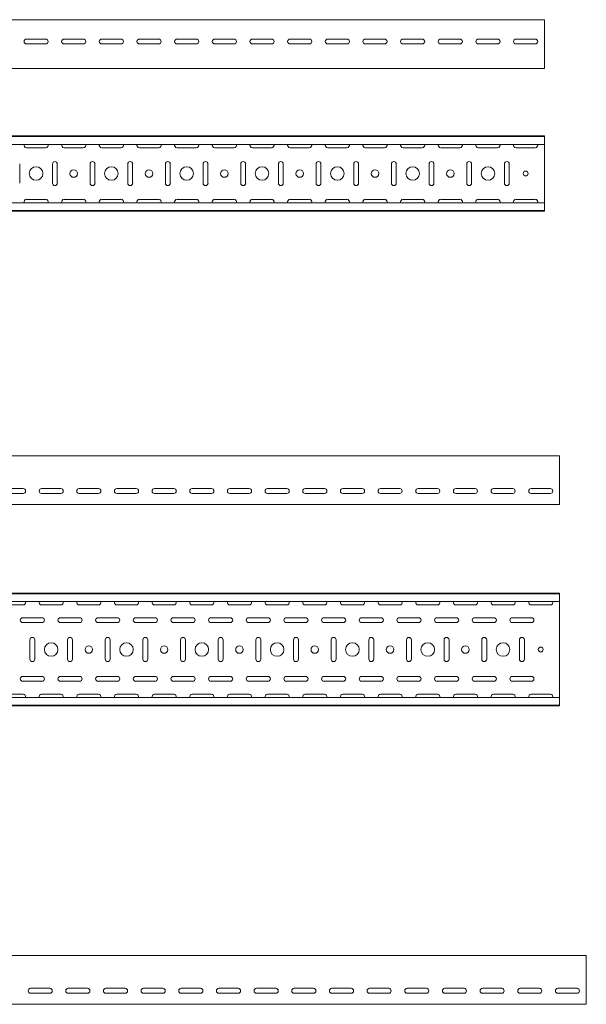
# Model space of a CAD drawing. Header units: millimetres. Extents: x -792 to 3872, y -6969 to -452.
# Tile 20 of 20: x 3116 to 3868, y -1761 to -452. Entities that reach past the tile are written whole.
import ezdxf

# ---------------------------------------------------------------- set-up
doc = ezdxf.new("R2010")
doc.units = ezdxf.units.MM

msp = doc.modelspace()

# ---------------------------------------------------------------- linework, layer by layer
at = {"color": 7, "linetype": 'Continuous', "lineweight": 15}
for p, q in [((3812.4, -452.4), (812.4, -452.4)), ((3812.4, -459), (3812.4, -452.4)), ((3812.4, -461.4), (3812.4, -459)), ((3812.4, -465), (3812.4, -461.4)), ((3812.4, -466.7), (3812.4, -465)), ((3812.4, -514.4), (3812.4, -466.7)), ((3124.6, -478.1), (3150.1, -478.1)), ((3174.6, -478.1), (3200.1, -478.1)), ((3224.6, -478.1), (3250.1, -478.1)), ((3274.6, -478.1), (3300.1, -478.1)), ((3324.6, -478.1), (3350.1, -478.1)), ((3374.6, -478.1), (3400.1, -478.1)), ((3424.6, -478.1), (3450.1, -478.1)), ((3474.6, -478.1), (3500.1, -478.1)), ((3524.6, -478.1), (3550.1, -478.1)), ((3574.6, -478.1), (3600.1, -478.1)), ((3624.6, -478.1), (3650.1, -478.1)), ((3674.6, -478.1), (3700.1, -478.1)), ((3724.6, -478.1), (3750.1, -478.1)), ((3774.6, -478.1), (3800.1, -478.1)), ((3150.1, -484.6), (3124.6, -484.6)), ((3200.1, -484.6), (3174.6, -484.6)), ((3250.1, -484.6), (3224.6, -484.6)), ((3300.1, -484.6), (3274.6, -484.6)), ((3350.1, -484.6), (3324.6, -484.6)), ((3400.1, -484.6), (3374.6, -484.6)), ((3450.1, -484.6), (3424.6, -484.6)), ((3500.1, -484.6), (3474.6, -484.6)), ((3550.1, -484.6), (3524.6, -484.6)), ((3600.1, -484.6), (3574.6, -484.6)), ((3650.1, -484.6), (3624.6, -484.6)), ((3700.1, -484.6), (3674.6, -484.6)), ((3750.1, -484.6), (3724.6, -484.6)), ((3800.1, -484.6), (3774.6, -484.6)), ((3812.4, -517.4), (812.4, -517.4)), ((3812.4, -517.4), (3812.4, -514.4)), ((3812.4, -606.8), (812.4, -606.8)), ((3812.4, -607.8), (812.4, -607.8)), ((3812.4, -607.8), (3812.4, -606.8)), ((3812.4, -616.3), (3812.4, -607.8)), ((3812.4, -618), (812.4, -618)), ((3124.6, -622.6), (3150.1, -622.6)), ((3174.6, -622.6), (3200.1, -622.6)), ((3224.6, -622.6), (3250.1, -622.6)), ((3274.6, -622.6), (3300.1, -622.6)), ((3324.6, -622.6), (3350.1, -622.6)), ((3374.6, -622.6), (3400.1, -622.6)), ((3424.6, -622.6), (3450.1, -622.6)), ((3474.6, -622.6), (3500.1, -622.6)), ((3524.6, -622.6), (3550.1, -622.6)), ((3574.6, -622.6), (3600.1, -622.6)), ((3624.6, -622.6), (3650.1, -622.6)), ((3674.6, -622.6), (3700.1, -622.6)), ((3724.6, -622.6), (3750.1, -622.6)), ((3774.6, -622.6), (3800.1, -622.6)), ((3812.4, -618), (3812.4, -616.3)), ((3812.4, -618), (3812.4, -695.6)), ((3115.6, -669.6), (3115.6, -644.1)), ((3159.1, -644.1), (3159.1, -669.6)), ((3165.6, -669.6), (3165.6, -644.1)), ((3209.1, -644.1), (3209.1, -669.6)), ((3215.6, -669.6), (3215.6, -644.1)), ((3259.1, -644.1), (3259.1, -669.6)), ((3265.6, -669.6), (3265.6, -644.1)), ((3309.1, -644.1), (3309.1, -669.6)), ((3315.6, -669.6), (3315.6, -644.1)), ((3359.1, -644.1), (3359.1, -669.6)), ((3365.6, -669.6), (3365.6, -644.1)), ((3409.1, -644.1), (3409.1, -669.6)), ((3415.6, -669.6), (3415.6, -644.1)), ((3459.1, -644.1), (3459.1, -669.6)), ((3465.6, -669.6), (3465.6, -644.1)), ((3509.1, -644.1), (3509.1, -669.6)), ((3515.6, -669.6), (3515.6, -644.1)), ((3559.1, -644.1), (3559.1, -669.6)), ((3565.6, -669.6), (3565.6, -644.1)), ((3609.1, -644.1), (3609.1, -669.6)), ((3615.6, -669.6), (3615.6, -644.1)), ((3659.1, -644.1), (3659.1, -669.6)), ((3665.6, -669.6), (3665.6, -644.1)), ((3709.1, -644.1), (3709.1, -669.6)), ((3715.6, -669.6), (3715.6, -644.1)), ((3759.1, -644.1), (3759.1, -669.6)), ((3765.6, -669.6), (3765.6, -644.1)), ((3150.1, -691.1), (3124.6, -691.1)), ((3200.1, -691.1), (3174.6, -691.1)), ((3250.1, -691.1), (3224.6, -691.1)), ((3300.1, -691.1), (3274.6, -691.1)), ((3350.1, -691.1), (3324.6, -691.1)), ((3400.1, -691.1), (3374.6, -691.1)), ((3450.1, -691.1), (3424.6, -691.1)), ((3500.1, -691.1), (3474.6, -691.1)), ((3550.1, -691.1), (3524.6, -691.1)), ((3600.1, -691.1), (3574.6, -691.1)), ((3650.1, -691.1), (3624.6, -691.1)), ((3700.1, -691.1), (3674.6, -691.1)), ((3750.1, -691.1), (3724.6, -691.1)), ((3800.1, -691.1), (3774.6, -691.1)), ((3812.4, -695.6), (812.4, -695.6)), ((812.4, -705.8), (3812.4, -705.8)), ((3812.4, -697.4), (3812.4, -695.6)), ((3812.4, -705.8), (3812.4, -697.4)), ((3812.4, -706.8), (3812.4, -705.8)), ((3812.4, -706.8), (812.4, -706.8)), ((3832.4, -1031.7), (832.4, -1031.7)), ((3832.4, -1038.3), (3832.4, -1031.7)), ((3832.4, -1040.7), (3832.4, -1038.3)), ((3832.4, -1044.2), (3832.4, -1040.7)), ((3832.4, -1046), (3832.4, -1044.2)), ((3832.4, -1093.7), (3832.4, -1046)), ((3094.7, -1075.4), (3120.2, -1075.4)), ((3120.2, -1081.9), (3094.7, -1081.9)), ((3144.7, -1075.4), (3170.2, -1075.4)), ((3170.2, -1081.9), (3144.7, -1081.9)), ((3194.7, -1075.4), (3220.2, -1075.4)), ((3220.2, -1081.9), (3194.7, -1081.9)), ((3244.7, -1075.4), (3270.2, -1075.4)), ((3270.2, -1081.9), (3244.7, -1081.9)), ((3294.7, -1075.4), (3320.2, -1075.4)), ((3320.2, -1081.9), (3294.7, -1081.9)), ((3344.7, -1075.4), (3370.2, -1075.4)), ((3370.2, -1081.9), (3344.7, -1081.9)), ((3394.7, -1075.4), (3420.2, -1075.4)), ((3420.2, -1081.9), (3394.7, -1081.9)), ((3444.7, -1075.4), (3470.2, -1075.4)), ((3470.2, -1081.9), (3444.7, -1081.9)), ((3494.7, -1075.4), (3520.2, -1075.4)), ((3520.2, -1081.9), (3494.7, -1081.9)), ((3544.7, -1075.4), (3570.2, -1075.4)), ((3570.2, -1081.9), (3544.7, -1081.9)), ((3594.7, -1075.4), (3620.2, -1075.4)), ((3620.2, -1081.9), (3594.7, -1081.9)), ((3644.7, -1075.4), (3670.2, -1075.4)), ((3670.2, -1081.9), (3644.7, -1081.9)), ((3694.7, -1075.4), (3720.2, -1075.4)), ((3720.2, -1081.9), (3694.7, -1081.9)), ((3744.7, -1075.4), (3770.2, -1075.4)), ((3770.2, -1081.9), (3744.7, -1081.9)), ((3794.7, -1075.4), (3820.2, -1075.4)), ((3820.2, -1081.9), (3794.7, -1081.9)), ((3832.4, -1096.7), (832.4, -1096.7)), ((3832.4, -1096.7), (3832.4, -1093.7)), ((3832.4, -1214.3), (832.4, -1214.3)), ((3832.4, -1215.3), (832.4, -1215.3)), ((3832.4, -1215.3), (3832.4, -1214.3)), ((3832.4, -1223.7), (3832.4, -1215.3)), ((3832.4, -1225.5), (832.4, -1225.5)), ((3832.4, -1225.5), (3832.4, -1223.7)), ((3832.4, -1225.5), (3832.4, -1353.1)), ((3094.7, -1230), (3120.2, -1230)), ((3144.7, -1230), (3170.2, -1230)), ((3194.7, -1230), (3220.2, -1230)), ((3244.7, -1230), (3270.2, -1230)), ((3294.7, -1230), (3320.2, -1230)), ((3344.7, -1230), (3370.2, -1230)), ((3394.7, -1230), (3420.2, -1230)), ((3444.7, -1230), (3470.2, -1230)), ((3494.7, -1230), (3520.2, -1230)), ((3544.7, -1230), (3570.2, -1230)), ((3594.7, -1230), (3620.2, -1230)), ((3644.7, -1230), (3670.2, -1230)), ((3694.7, -1230), (3720.2, -1230)), ((3744.7, -1230), (3770.2, -1230)), ((3794.7, -1230), (3820.2, -1230)), ((3145.2, -1247), (3119.7, -1247)), ((3119.7, -1253.5), (3145.2, -1253.5)), ((3195.2, -1247), (3169.7, -1247)), ((3169.7, -1253.5), (3195.2, -1253.5)), ((3245.2, -1247), (3219.7, -1247)), ((3219.7, -1253.5), (3245.2, -1253.5)), ((3295.2, -1247), (3269.7, -1247)), ((3269.7, -1253.5), (3295.2, -1253.5)), ((3345.2, -1247), (3319.7, -1247)), ((3319.7, -1253.5), (3345.2, -1253.5)), ((3395.2, -1247), (3369.7, -1247)), ((3369.7, -1253.5), (3395.2, -1253.5)), ((3445.2, -1247), (3419.7, -1247)), ((3419.7, -1253.5), (3445.2, -1253.5)), ((3495.2, -1247), (3469.7, -1247)), ((3469.7, -1253.5), (3495.2, -1253.5)), ((3545.2, -1247), (3519.7, -1247)), ((3519.7, -1253.5), (3545.2, -1253.5)), ((3595.2, -1247), (3569.7, -1247)), ((3569.7, -1253.5), (3595.2, -1253.5)), ((3645.2, -1247), (3619.7, -1247)), ((3619.7, -1253.5), (3645.2, -1253.5)), ((3695.2, -1247), (3669.7, -1247)), ((3669.7, -1253.5), (3695.2, -1253.5)), ((3745.2, -1247), (3719.7, -1247)), ((3719.7, -1253.5), (3745.2, -1253.5)), ((3795.2, -1247), (3769.7, -1247)), ((3769.7, -1253.5), (3795.2, -1253.5)), ((3129.2, -1276.5), (3129.2, -1302)), ((3135.7, -1302), (3135.7, -1276.5)), ((3179.2, -1276.5), (3179.2, -1302)), ((3185.7, -1302), (3185.7, -1276.5)), ((3229.2, -1276.5), (3229.2, -1302)), ((3235.7, -1302), (3235.7, -1276.5)), ((3279.2, -1276.5), (3279.2, -1302)), ((3285.7, -1302), (3285.7, -1276.5)), ((3329.2, -1276.5), (3329.2, -1302)), ((3335.7, -1302), (3335.7, -1276.5)), ((3379.2, -1276.5), (3379.2, -1302)), ((3385.7, -1302), (3385.7, -1276.5)), ((3429.2, -1276.5), (3429.2, -1302)), ((3435.7, -1302), (3435.7, -1276.5)), ((3479.2, -1276.5), (3479.2, -1302)), ((3485.7, -1302), (3485.7, -1276.5)), ((3529.2, -1276.5), (3529.2, -1302)), ((3535.7, -1302), (3535.7, -1276.5)), ((3579.2, -1276.5), (3579.2, -1302)), ((3585.7, -1302), (3585.7, -1276.5)), ((3629.2, -1276.5), (3629.2, -1302)), ((3635.7, -1302), (3635.7, -1276.5)), ((3679.2, -1276.5), (3679.2, -1302)), ((3685.7, -1302), (3685.7, -1276.5)), ((3729.2, -1276.5), (3729.2, -1302)), ((3735.7, -1302), (3735.7, -1276.5)), ((3779.2, -1276.5), (3779.2, -1302)), ((3785.7, -1302), (3785.7, -1276.5)), ((3145.2, -1325), (3119.7, -1325)), ((3119.7, -1331.5), (3145.2, -1331.5)), ((3195.2, -1325), (3169.7, -1325)), ((3169.7, -1331.5), (3195.2, -1331.5)), ((3245.2, -1325), (3219.7, -1325)), ((3219.7, -1331.5), (3245.2, -1331.5)), ((3295.2, -1325), (3269.7, -1325)), ((3269.7, -1331.5), (3295.2, -1331.5)), ((3345.2, -1325), (3319.7, -1325)), ((3319.7, -1331.5), (3345.2, -1331.5)), ((3395.2, -1325), (3369.7, -1325)), ((3369.7, -1331.5), (3395.2, -1331.5)), ((3445.2, -1325), (3419.7, -1325)), ((3419.7, -1331.5), (3445.2, -1331.5)), ((3495.2, -1325), (3469.7, -1325)), ((3469.7, -1331.5), (3495.2, -1331.5)), ((3545.2, -1325), (3519.7, -1325)), ((3519.7, -1331.5), (3545.2, -1331.5)), ((3595.2, -1325), (3569.7, -1325)), ((3569.7, -1331.5), (3595.2, -1331.5)), ((3645.2, -1325), (3619.7, -1325)), ((3619.7, -1331.5), (3645.2, -1331.5)), ((3695.2, -1325), (3669.7, -1325)), ((3669.7, -1331.5), (3695.2, -1331.5)), ((3745.2, -1325), (3719.7, -1325)), ((3719.7, -1331.5), (3745.2, -1331.5)), ((3795.2, -1325), (3769.7, -1325)), ((3769.7, -1331.5), (3795.2, -1331.5)), ((3832.4, -1353.1), (832.4, -1353.1)), ((3120.2, -1348.5), (3094.7, -1348.5)), ((3170.2, -1348.5), (3144.7, -1348.5)), ((3220.2, -1348.5), (3194.7, -1348.5)), ((3270.2, -1348.5), (3244.7, -1348.5)), ((3320.2, -1348.5), (3294.7, -1348.5)), ((3370.2, -1348.5), (3344.7, -1348.5)), ((3420.2, -1348.5), (3394.7, -1348.5)), ((3470.2, -1348.5), (3444.7, -1348.5)), ((3520.2, -1348.5), (3494.7, -1348.5)), ((3570.2, -1348.5), (3544.7, -1348.5)), ((3620.2, -1348.5), (3594.7, -1348.5)), ((3670.2, -1348.5), (3644.7, -1348.5)), ((3720.2, -1348.5), (3694.7, -1348.5)), ((3770.2, -1348.5), (3744.7, -1348.5)), ((3820.2, -1348.5), (3794.7, -1348.5)), ((3832.4, -1354.8), (3832.4, -1353.1)), ((3832.4, -1363.3), (3832.4, -1354.8)), ((832.4, -1363.3), (3832.4, -1363.3)), ((3832.4, -1364.3), (832.4, -1364.3)), ((3832.4, -1364.3), (3832.4, -1363.3)), ((3867.9, -1695.7), (867.9, -1695.7)), ((3867.9, -1702.3), (3867.9, -1695.7)), ((3867.9, -1704.7), (3867.9, -1702.3)), ((3867.9, -1708.3), (3867.9, -1704.7)), ((3867.9, -1710), (3867.9, -1708.3)), ((3867.9, -1757.7), (3867.9, -1710)), ((3130.1, -1739.4), (3155.6, -1739.4)), ((3180.1, -1739.4), (3205.6, -1739.4)), ((3230.1, -1739.4), (3255.6, -1739.4)), ((3280.1, -1739.4), (3305.6, -1739.4)), ((3330.1, -1739.4), (3355.6, -1739.4)), ((3380.1, -1739.4), (3405.6, -1739.4)), ((3430.1, -1739.4), (3455.6, -1739.4)), ((3480.1, -1739.4), (3505.6, -1739.4)), ((3530.1, -1739.4), (3555.6, -1739.4)), ((3580.1, -1739.4), (3605.6, -1739.4)), ((3630.1, -1739.4), (3655.6, -1739.4)), ((3680.1, -1739.4), (3705.6, -1739.4)), ((3730.1, -1739.4), (3755.6, -1739.4)), ((3780.1, -1739.4), (3805.6, -1739.4)), ((3830.1, -1739.4), (3855.6, -1739.4)), ((3155.6, -1745.9), (3130.1, -1745.9)), ((3205.6, -1745.9), (3180.1, -1745.9)), ((3255.6, -1745.9), (3230.1, -1745.9)), ((3305.6, -1745.9), (3280.1, -1745.9)), ((3355.6, -1745.9), (3330.1, -1745.9)), ((3405.6, -1745.9), (3380.1, -1745.9)), ((3455.6, -1745.9), (3430.1, -1745.9)), ((3505.6, -1745.9), (3480.1, -1745.9)), ((3555.6, -1745.9), (3530.1, -1745.9)), ((3605.6, -1745.9), (3580.1, -1745.9)), ((3655.6, -1745.9), (3630.1, -1745.9)), ((3705.6, -1745.9), (3680.1, -1745.9)), ((3755.6, -1745.9), (3730.1, -1745.9)), ((3805.6, -1745.9), (3780.1, -1745.9)), ((3855.6, -1745.9), (3830.1, -1745.9)), ((3867.9, -1760.7), (867.9, -1760.7)), ((3867.9, -1760.7), (3867.9, -1757.7))]:
    msp.add_line(p, q, dxfattribs=at)
for centre, radius in [((3137.4, -656.8), 9), ((3187.4, -656.8), 5), ((3237.4, -656.8), 9), ((3287.4, -656.8), 5), ((3337.4, -656.8), 9), ((3387.4, -656.8), 5), ((3437.4, -656.8), 9), ((3487.4, -656.8), 5), ((3537.4, -656.8), 9), ((3587.4, -656.8), 5), ((3637.4, -656.8), 9), ((3687.4, -656.8), 5), ((3737.4, -656.8), 9), ((3787.4, -656.8), 3.25), ((3157.4, -1289.3), 9), ((3257.4, -1289.3), 9), ((3357.4, -1289.3), 9), ((3457.4, -1289.3), 9), ((3557.4, -1289.3), 9), ((3657.4, -1289.3), 9), ((3757.4, -1289.3), 9), ((3207.4, -1289.3), 5), ((3307.4, -1289.3), 5), ((3407.4, -1289.3), 5), ((3507.4, -1289.3), 5), ((3607.4, -1289.3), 5), ((3707.4, -1289.3), 5), ((3807.4, -1289.3), 3.25)]:
    msp.add_circle(centre, radius, dxfattribs=at)
for centre, start, end in [((3124.6, -481.4), 90, 270), ((3150.1, -481.4), 270, 90), ((3174.6, -481.4), 90, 270), ((3200.1, -481.4), 270, 90), ((3224.6, -481.4), 90, 270), ((3250.1, -481.4), 270, 90), ((3274.6, -481.4), 90, 270), ((3300.1, -481.4), 270, 90), ((3324.6, -481.4), 90, 270), ((3350.1, -481.4), 270, 90), ((3374.6, -481.4), 90, 270), ((3400.1, -481.4), 270, 90), ((3424.6, -481.4), 90, 270), ((3450.1, -481.4), 270, 90), ((3474.6, -481.4), 90, 270), ((3500.1, -481.4), 270, 90), ((3524.6, -481.4), 90, 270), ((3550.1, -481.4), 270, 90), ((3574.6, -481.4), 90, 270), ((3600.1, -481.4), 270, 90), ((3624.6, -481.4), 90, 270), ((3650.1, -481.4), 270, 90), ((3674.6, -481.4), 90, 270), ((3700.1, -481.4), 270, 90), ((3724.6, -481.4), 90, 270), ((3750.1, -481.4), 270, 90), ((3774.6, -481.4), 90, 270), ((3800.1, -481.4), 270, 90), ((3124.6, -619.3), 156.6479, 270), ((3150.1, -619.3), 270, 23.3521), ((3174.6, -619.3), 156.6479, 270), ((3200.1, -619.3), 270, 23.3521), ((3224.6, -619.3), 156.6479, 270), ((3250.1, -619.3), 270, 23.3521), ((3274.6, -619.3), 156.6479, 270), ((3300.1, -619.3), 270, 23.3521), ((3324.6, -619.3), 156.6479, 270), ((3350.1, -619.3), 270, 23.3521), ((3374.6, -619.3), 156.6479, 270), ((3400.1, -619.3), 270, 23.3521), ((3424.6, -619.3), 156.6479, 270), ((3450.1, -619.3), 270, 23.3521), ((3474.6, -619.3), 156.6479, 270), ((3500.1, -619.3), 270, 23.3521), ((3524.6, -619.3), 156.6479, 270), ((3550.1, -619.3), 270, 23.3521), ((3574.6, -619.3), 156.6479, 270), ((3600.1, -619.3), 270, 23.3521), ((3624.6, -619.3), 156.6479, 270), ((3650.1, -619.3), 270, 23.3521), ((3674.6, -619.3), 156.6479, 270), ((3700.1, -619.3), 270, 23.3521), ((3724.6, -619.3), 156.6479, 270), ((3750.1, -619.3), 270, 23.3521), ((3774.6, -619.3), 156.6479, 270), ((3800.1, -619.3), 270, 23.3521), ((3162.4, -644.1), 360, 180), ((3212.4, -644.1), 0, 180), ((3262.4, -644.1), 360, 180), ((3312.4, -644.1), 0, 180), ((3362.4, -644.1), 360, 180), ((3412.4, -644.1), 0, 180), ((3462.4, -644.1), 360, 180), ((3512.4, -644.1), 0, 180), ((3562.4, -644.1), 360, 180), ((3612.4, -644.1), 0, 180), ((3662.4, -644.1), 360, 180), ((3712.4, -644.1), 0, 180), ((3762.4, -644.1), 360, 180), ((3162.4, -669.6), 180, 0), ((3212.4, -669.6), 180, 0), ((3262.4, -669.6), 180, 0), ((3312.4, -669.6), 180, 0), ((3362.4, -669.6), 180, 0), ((3412.4, -669.6), 180, 0), ((3462.4, -669.6), 180, 0), ((3512.4, -669.6), 180, 0), ((3562.4, -669.6), 180, 0), ((3612.4, -669.6), 180, 0), ((3662.4, -669.6), 180, 0), ((3712.4, -669.6), 180, 0), ((3762.4, -669.6), 180, 0), ((3124.6, -694.3), 90, 203.3521), ((3150.1, -694.3), 336.6479, 90), ((3174.6, -694.3), 90, 203.3521), ((3200.1, -694.3), 336.6479, 90), ((3224.6, -694.3), 90, 203.3521), ((3250.1, -694.3), 336.6479, 90), ((3274.6, -694.3), 90, 203.3521), ((3300.1, -694.3), 336.6479, 90), ((3324.6, -694.3), 90, 203.3521), ((3350.1, -694.3), 336.6479, 90), ((3374.6, -694.3), 90, 203.3521), ((3400.1, -694.3), 336.6479, 90), ((3424.6, -694.3), 90, 203.3521), ((3450.1, -694.3), 336.6479, 90), ((3474.6, -694.3), 90, 203.3521), ((3500.1, -694.3), 336.6479, 90), ((3524.6, -694.3), 90, 203.3521), ((3550.1, -694.3), 336.6479, 90), ((3574.6, -694.3), 90, 203.3521), ((3600.1, -694.3), 336.6479, 90), ((3624.6, -694.3), 90, 203.3521), ((3650.1, -694.3), 336.6479, 90), ((3674.6, -694.3), 90, 203.3521), ((3700.1, -694.3), 336.6479, 90), ((3724.6, -694.3), 90, 203.3521), ((3750.1, -694.3), 336.6479, 90), ((3774.6, -694.3), 90, 203.3521), ((3800.1, -694.3), 336.6479, 90), ((3120.2, -1078.7), 270, 90), ((3144.7, -1078.7), 90, 270), ((3170.2, -1078.7), 270, 90), ((3194.7, -1078.7), 90, 270), ((3220.2, -1078.7), 270, 90), ((3244.7, -1078.7), 90, 270), ((3270.2, -1078.7), 270, 90), ((3294.7, -1078.7), 90, 270), ((3320.2, -1078.7), 270, 90), ((3344.7, -1078.7), 90, 270), ((3370.2, -1078.7), 270, 90), ((3394.7, -1078.7), 90, 270), ((3420.2, -1078.7), 270, 90), ((3444.7, -1078.7), 90, 270), ((3470.2, -1078.7), 270, 90), ((3494.7, -1078.7), 90, 270), ((3520.2, -1078.7), 270, 90), ((3544.7, -1078.7), 90, 270), ((3570.2, -1078.7), 270, 90), ((3594.7, -1078.7), 90, 270), ((3620.2, -1078.7), 270, 90), ((3644.7, -1078.7), 90, 270), ((3670.2, -1078.7), 270, 90), ((3694.7, -1078.7), 90, 270), ((3720.2, -1078.7), 270, 90), ((3744.7, -1078.7), 90, 270), ((3770.2, -1078.7), 270, 90), ((3794.7, -1078.7), 90, 270), ((3820.2, -1078.7), 270, 90), ((3120.2, -1226.8), 270, 23.3521), ((3144.7, -1226.8), 156.6479, 270), ((3170.2, -1226.8), 270, 23.3521), ((3194.7, -1226.8), 156.6479, 270), ((3220.2, -1226.8), 270, 23.3521), ((3244.7, -1226.8), 156.6479, 270), ((3270.2, -1226.8), 270, 23.3521), ((3294.7, -1226.8), 156.6479, 270), ((3320.2, -1226.8), 270, 23.3521), ((3344.7, -1226.8), 156.6479, 270), ((3370.2, -1226.8), 270, 23.3521), ((3394.7, -1226.8), 156.6479, 270), ((3420.2, -1226.8), 270, 23.3521), ((3444.7, -1226.8), 156.6479, 270), ((3470.2, -1226.8), 270, 23.3521), ((3494.7, -1226.8), 156.6479, 270), ((3520.2, -1226.8), 270, 23.3521), ((3544.7, -1226.8), 156.6479, 270), ((3570.2, -1226.8), 270, 23.3521), ((3594.7, -1226.8), 156.6479, 270), ((3620.2, -1226.8), 270, 23.3521), ((3644.7, -1226.8), 156.6479, 270), ((3670.2, -1226.8), 270, 23.3521), ((3694.7, -1226.8), 156.6479, 270), ((3720.2, -1226.8), 270, 23.3521), ((3744.7, -1226.8), 156.6479, 270), ((3770.2, -1226.8), 270, 23.3521), ((3794.7, -1226.8), 156.6479, 270), ((3820.2, -1226.8), 270, 23.3521), ((3119.7, -1250.3), 90, 270), ((3145.2, -1250.3), 270, 90), ((3169.7, -1250.3), 90, 270), ((3195.2, -1250.3), 270, 90), ((3219.7, -1250.3), 90, 270), ((3245.2, -1250.3), 270, 90), ((3269.7, -1250.3), 90, 270), ((3295.2, -1250.3), 270, 90), ((3319.7, -1250.3), 90, 270), ((3345.2, -1250.3), 270, 90), ((3369.7, -1250.3), 90, 270), ((3395.2, -1250.3), 270, 90), ((3419.7, -1250.3), 90, 270), ((3445.2, -1250.3), 270, 90), ((3469.7, -1250.3), 90, 270), ((3495.2, -1250.3), 270, 90), ((3519.7, -1250.3), 90, 270), ((3545.2, -1250.3), 270, 90), ((3569.7, -1250.3), 90, 270), ((3595.2, -1250.3), 270, 90), ((3619.7, -1250.3), 90, 270), ((3645.2, -1250.3), 270, 90), ((3669.7, -1250.3), 90, 270), ((3695.2, -1250.3), 270, 90), ((3719.7, -1250.3), 90, 270), ((3745.2, -1250.3), 270, 90), ((3769.7, -1250.3), 90, 270), ((3795.2, -1250.3), 270, 90), ((3132.4, -1276.5), 0, 180), ((3182.4, -1276.5), 360, 180), ((3232.4, -1276.5), 0, 180), ((3282.4, -1276.5), 360, 180), ((3332.4, -1276.5), 0, 180), ((3382.4, -1276.5), 360, 180), ((3432.4, -1276.5), 0, 180), ((3482.4, -1276.5), 360, 180), ((3532.4, -1276.5), 0, 180), ((3582.4, -1276.5), 360, 180), ((3632.4, -1276.5), 0, 180), ((3682.4, -1276.5), 360, 180), ((3732.4, -1276.5), 0, 180), ((3782.4, -1276.5), 360, 180), ((3132.4, -1302), 180, 0), ((3182.4, -1302), 180, 0), ((3232.4, -1302), 180, 0), ((3282.4, -1302), 180, 0), ((3332.4, -1302), 180, 0), ((3382.4, -1302), 180, 0), ((3432.4, -1302), 180, 0), ((3482.4, -1302), 180, 0), ((3532.4, -1302), 180, 0), ((3582.4, -1302), 180, 0), ((3632.4, -1302), 180, 0), ((3682.4, -1302), 180, 0), ((3732.4, -1302), 180, 0), ((3782.4, -1302), 180, 0), ((3119.7, -1328.3), 90, 270), ((3145.2, -1328.3), 270, 90), ((3169.7, -1328.3), 90, 270), ((3195.2, -1328.3), 270, 90), ((3219.7, -1328.3), 90, 270), ((3245.2, -1328.3), 270, 90), ((3269.7, -1328.3), 90, 270), ((3295.2, -1328.3), 270, 90), ((3319.7, -1328.3), 90, 270), ((3345.2, -1328.3), 270, 90), ((3369.7, -1328.3), 90, 270), ((3395.2, -1328.3), 270, 90), ((3419.7, -1328.3), 90, 270), ((3445.2, -1328.3), 270, 90), ((3469.7, -1328.3), 90, 270), ((3495.2, -1328.3), 270, 90), ((3519.7, -1328.3), 90, 270), ((3545.2, -1328.3), 270, 90), ((3569.7, -1328.3), 90, 270), ((3595.2, -1328.3), 270, 90), ((3619.7, -1328.3), 90, 270), ((3645.2, -1328.3), 270, 90), ((3669.7, -1328.3), 90, 270), ((3695.2, -1328.3), 270, 90), ((3719.7, -1328.3), 90, 270), ((3745.2, -1328.3), 270, 90), ((3769.7, -1328.3), 90, 270), ((3795.2, -1328.3), 270, 90), ((3120.2, -1351.8), 336.6479, 90), ((3144.7, -1351.8), 90, 203.3521), ((3170.2, -1351.8), 336.6479, 90), ((3194.7, -1351.8), 90, 203.3521), ((3220.2, -1351.8), 336.6479, 90), ((3244.7, -1351.8), 90, 203.3521), ((3270.2, -1351.8), 336.6479, 90), ((3294.7, -1351.8), 90, 203.3521), ((3320.2, -1351.8), 336.6479, 90), ((3344.7, -1351.8), 90, 203.3521), ((3370.2, -1351.8), 336.6479, 90), ((3394.7, -1351.8), 90, 203.3521), ((3420.2, -1351.8), 336.6479, 90), ((3444.7, -1351.8), 90, 203.3521), ((3470.2, -1351.8), 336.6479, 90), ((3494.7, -1351.8), 90, 203.3521), ((3520.2, -1351.8), 336.6479, 90), ((3544.7, -1351.8), 90, 203.3521), ((3570.2, -1351.8), 336.6479, 90), ((3594.7, -1351.8), 90, 203.3521), ((3620.2, -1351.8), 336.6479, 90), ((3644.7, -1351.8), 90, 203.3521), ((3670.2, -1351.8), 336.6479, 90), ((3694.7, -1351.8), 90, 203.3521), ((3720.2, -1351.8), 336.6479, 90), ((3744.7, -1351.8), 90, 203.3521), ((3770.2, -1351.8), 336.6479, 90), ((3794.7, -1351.8), 90, 203.3521), ((3820.2, -1351.8), 336.6479, 90), ((3130.1, -1742.7), 90, 270), ((3155.6, -1742.7), 270, 90), ((3180.1, -1742.7), 90, 270), ((3205.6, -1742.7), 270, 90), ((3230.1, -1742.7), 90, 270), ((3255.6, -1742.7), 270, 90), ((3280.1, -1742.7), 90, 270), ((3305.6, -1742.7), 270, 90), ((3330.1, -1742.7), 90, 270), ((3355.6, -1742.7), 270, 90), ((3380.1, -1742.7), 90, 270), ((3405.6, -1742.7), 270, 90), ((3430.1, -1742.7), 90, 270), ((3455.6, -1742.7), 270, 90), ((3480.1, -1742.7), 90, 270), ((3505.6, -1742.7), 270, 90), ((3530.1, -1742.7), 90, 270), ((3555.6, -1742.7), 270, 90), ((3580.1, -1742.7), 90, 270), ((3605.6, -1742.7), 270, 90), ((3630.1, -1742.7), 90, 270), ((3655.6, -1742.7), 270, 90), ((3680.1, -1742.7), 90, 270), ((3705.6, -1742.7), 270, 90), ((3730.1, -1742.7), 90, 270), ((3755.6, -1742.7), 270, 90), ((3780.1, -1742.7), 90, 270), ((3805.6, -1742.7), 270, 90), ((3830.1, -1742.7), 90, 270), ((3855.6, -1742.7), 270, 90)]:
    msp.add_arc(centre, 3.25, start, end, dxfattribs=at)

doc.saveas('drawing.dxf')
